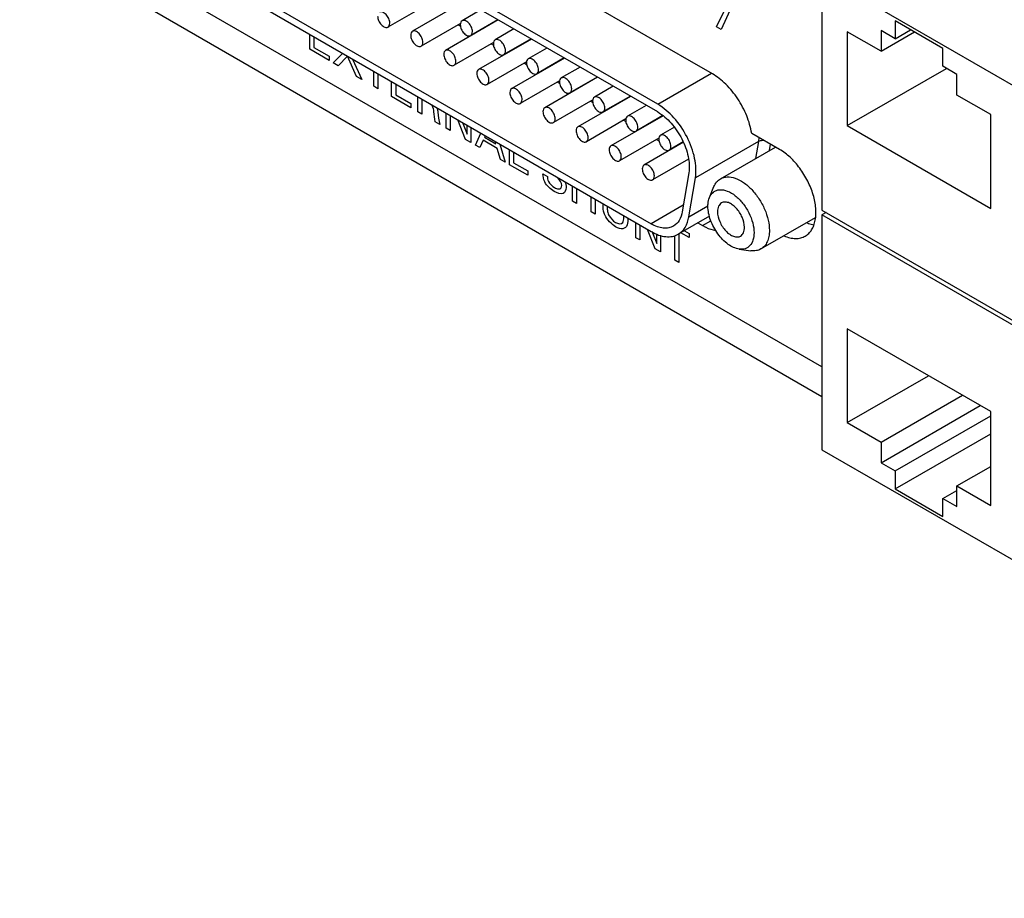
# Model space of a CAD drawing. Header units: inches. Extents: x 0 to 34, y 0 to 22.
# Tile 56 of 78: x 25.7 to 26.9, y 17.4 to 18.4. Entities that reach past the tile are written whole.
import ezdxf

# ---------------------------------------------------------------- set-up
doc = ezdxf.new("R2010")
doc.units = ezdxf.units.IN
doc.header["$LTSCALE"] = 1.87
doc.header["$MEASUREMENT"] = 0
doc.layers.get('0').update_dxf_attribs({"linetype": 'CONTINUOUS'})
doc.layers.add('02___PRT_ALL_AXES', color=7, linetype='CONTINUOUS')

msp = doc.modelspace()

# ---------------------------------------------------------------- linework, layer by layer
at = {"color": 7, "linetype": 'CONTINUOUS'}
for p, q in [((26.4734, 18.3003), (26.0042, 18.5712)), ((26.4734, 18.2913), (26.0042, 18.5622)), ((25.7301, 18.4996), (26.6647, 17.96)), ((26.6647, 18.4505), (26.6647, 18.1769)), ((27.5698, 17.9279), (26.6647, 18.4505)), ((26.0118, 18.4231), (26.4658, 18.161)), ((26.0118, 18.4141), (26.4658, 18.152)), ((26.205, 18.4167), (26.1591, 18.3902)), ((26.2491, 18.4208), (26.1877, 18.3853)), ((26.2673, 18.4103), (26.2455, 18.3976)), ((26.2435, 18.3944), (26.1977, 18.368)), ((26.2877, 18.3985), (26.2262, 18.363)), ((26.2409, 18.3929), (26.2436, 18.3913)), ((26.2873, 18.3987), (26.2555, 18.3803)), ((26.2718, 18.3898), (26.272, 18.3894)), ((26.2731, 18.3901), (26.273, 18.3904)), ((26.2751, 18.3916), (26.2752, 18.3913)), ((26.75, 18.3975), (26.75, 18.3766)), ((26.8057, 18.3654), (26.75, 18.3975)), ((26.2591, 18.3824), (26.2594, 18.3822)), ((26.2663, 18.3865), (26.2664, 18.3863)), ((26.268, 18.3871), (26.2677, 18.3874)), ((26.2699, 18.3886), (26.2702, 18.3883)), ((26.3059, 18.388), (26.284, 18.3754)), ((26.6943, 18.3847), (26.6943, 18.2754)), ((26.7337, 18.362), (26.6943, 18.3847)), ((26.7337, 18.3861), (26.7337, 18.362)), ((26.75, 18.3766), (26.7337, 18.3861)), ((26.7337, 18.362), (26.7726, 18.3845)), ((26.75, 18.3766), (26.7681, 18.3871)), ((26.2821, 18.3722), (26.2362, 18.3457)), ((26.3262, 18.3763), (26.2647, 18.3408)), ((26.2794, 18.3706), (26.2821, 18.3691)), ((26.3259, 18.3765), (26.294, 18.3581)), ((26.3084, 18.3662), (26.3063, 18.365)), ((26.3083, 18.3663), (26.3084, 18.3662)), ((26.3086, 18.3661), (26.3084, 18.3662)), ((26.3105, 18.3676), (26.3105, 18.3672)), ((26.312, 18.3684), (26.312, 18.3681)), ((26.3141, 18.3693), (26.3141, 18.3697)), ((26.2976, 18.3601), (26.2979, 18.3599)), ((26.3049, 18.3644), (26.3051, 18.3641)), ((26.3444, 18.3657), (26.3225, 18.3531)), ((26.8057, 18.3445), (26.8057, 18.3654)), ((26.3206, 18.3499), (26.2747, 18.3235)), ((26.3647, 18.354), (26.3033, 18.3185)), ((26.3179, 18.3484), (26.3206, 18.3468)), ((26.3644, 18.3542), (26.3325, 18.3358)), ((26.3453, 18.3432), (26.3454, 18.3429)), ((26.3466, 18.3435), (26.3465, 18.3439)), ((26.3486, 18.3451), (26.3487, 18.3448)), ((26.3525, 18.347), (26.3525, 18.3473)), ((26.3539, 18.3477), (26.3538, 18.3481)), ((26.3559, 18.3493), (26.356, 18.3489)), ((26.383, 18.3435), (26.3611, 18.3309)), ((26.822, 18.335), (26.8057, 18.3445)), ((26.3361, 18.3379), (26.3365, 18.3377)), ((26.4033, 18.3318), (26.3418, 18.2963)), ((26.403, 18.3319), (26.3711, 18.3136)), ((26.4734, 18.3003), (26.536, 18.3364)), ((26.6943, 18.2754), (26.8099, 18.3421)), ((26.822, 18.3109), (26.822, 18.335)), ((26.3591, 18.3277), (26.3133, 18.3012)), ((26.3565, 18.3261), (26.3592, 18.3246)), ((26.3843, 18.3208), (26.3843, 18.3212)), ((26.3859, 18.3221), (26.3859, 18.3217)), ((26.388, 18.323), (26.388, 18.3233)), ((26.4215, 18.3212), (26.3996, 18.3086)), ((26.3747, 18.3156), (26.375, 18.3154)), ((26.4418, 18.3095), (26.3804, 18.274)), ((26.4415, 18.3097), (26.4096, 18.2913)), ((26.8614, 18.2882), (26.822, 18.3109)), ((26.3977, 18.3054), (26.3518, 18.279)), ((26.395, 18.3039), (26.3977, 18.3023)), ((26.4203, 18.2971), (26.4199, 18.2973)), ((26.4218, 18.2983), (26.4221, 18.2981)), ((26.4242, 18.2994), (26.4239, 18.2995)), ((26.46, 18.299), (26.4382, 18.2864)), ((26.4132, 18.2934), (26.4135, 18.2932)), ((26.4798, 18.2869), (26.4189, 18.2518)), ((26.4795, 18.2871), (26.4482, 18.269)), ((26.8614, 18.1789), (26.8614, 18.2882)), ((26.4362, 18.2832), (26.3904, 18.2567)), ((26.4335, 18.2816), (26.4362, 18.2801)), ((26.4595, 18.2757), (26.4597, 18.2754)), ((26.4609, 18.276), (26.4606, 18.2763)), ((26.4628, 18.2775), (26.463, 18.2772)), ((26.4651, 18.2788), (26.4652, 18.2785)), ((26.4662, 18.2791), (26.4661, 18.2794)), ((26.4682, 18.2806), (26.4683, 18.2803)), ((26.6943, 18.2754), (26.8614, 18.1789)), ((26.4518, 18.2711), (26.4521, 18.2709)), ((26.4929, 18.2735), (26.4767, 18.2641)), ((26.4748, 18.2609), (26.4289, 18.2345)), ((26.5034, 18.2561), (26.4574, 18.2295)), ((26.4721, 18.2594), (26.4748, 18.2578)), ((26.5032, 18.2564), (26.4867, 18.2468)), ((26.5023, 18.2554), (26.5023, 18.2557)), ((26.5908, 18.257), (26.5173, 18.2146)), ((26.5908, 18.257), (26.5875, 18.2372)), ((26.5913, 18.2616), (26.5908, 18.257)), ((26.6045, 18.2539), (26.6033, 18.2463)), ((26.4903, 18.2489), (26.4906, 18.2487)), ((26.5465, 18.2135), (26.6105, 18.2505)), ((26.5094, 18.2364), (26.4674, 18.2122)), ((26.5096, 18.2205), (26.502, 18.1751)), ((26.5097, 18.1691), (26.5173, 18.2146)), ((26.5337, 18.1916), (26.5389, 18.2044)), ((26.5032, 18.1826), (26.4658, 18.161)), ((26.5097, 18.1691), (26.5319, 18.182)), ((26.6647, 18.1769), (27.5698, 17.6543)), ((26.6695, 18.1741), (26.6647, 18.1713)), ((26.6647, 18.1713), (26.6647, 17.8978)), ((27.5698, 17.6487), (26.6647, 18.1713)), ((26.5336, 18.1698), (26.4973, 18.1489)), ((26.5937, 18.1317), (26.6574, 18.1684)), ((26.5684, 18.1315), (26.582, 18.1297)), ((26.6943, 18.0387), (26.6943, 17.9294)), ((26.8614, 17.9422), (26.6943, 18.0387)), ((26.6943, 17.9294), (26.789, 17.984)), ((26.7337, 17.9067), (26.8283, 17.9613)), ((26.7337, 17.8826), (26.8492, 17.9493)), ((26.8614, 17.8329), (26.8614, 17.9422)), ((26.75, 17.8731), (26.8614, 17.9374)), ((26.6943, 17.9294), (26.7337, 17.9067)), ((26.75, 17.8522), (26.8614, 17.9165)), ((26.6647, 17.8978), (27.5698, 17.3752)), ((26.7337, 17.9067), (26.7337, 17.8826)), ((26.7337, 17.8826), (26.75, 17.8731)), ((26.75, 17.8731), (26.75, 17.8522)), ((26.822, 17.8556), (26.8614, 17.8783)), ((26.75, 17.8522), (26.8057, 17.8201)), ((26.8057, 17.841), (26.822, 17.8504)), ((26.822, 17.8315), (26.822, 17.8556)), ((26.822, 17.8556), (26.8614, 17.8329)), ((26.8057, 17.8201), (26.8057, 17.841)), ((26.8057, 17.841), (26.822, 17.8315))]:
    msp.add_line(p, q, dxfattribs=at)
at = {"color": 40, "linetype": 'CONTINUOUS'}
for p, q in [((26.6647, 17.9942), (25.7597, 18.5167)), ((26.5419, 18.3905), (26.5549, 18.4174)), ((26.5599, 18.4145), (26.5474, 18.3873)), ((26.5474, 18.3873), (26.5419, 18.3905)), ((26.0679, 18.3643), (26.0679, 18.3817)), ((26.0728, 18.3789), (26.0728, 18.3664)), ((26.0728, 18.3664), (26.0905, 18.3562)), ((26.0905, 18.3512), (26.0679, 18.3643)), ((26.0905, 18.3562), (26.0905, 18.3512)), ((26.0951, 18.3486), (26.1063, 18.3596)), ((26.1118, 18.3565), (26.101, 18.3451)), ((26.1224, 18.3328), (26.1118, 18.3565)), ((26.101, 18.3451), (26.0951, 18.3486)), ((26.1177, 18.353), (26.1285, 18.3292)), ((26.1285, 18.3292), (26.1224, 18.3328)), ((26.1425, 18.3212), (26.1425, 18.3386)), ((26.1473, 18.3358), (26.1473, 18.3184)), ((26.1473, 18.3184), (26.1425, 18.3212)), ((26.1633, 18.3092), (26.1633, 18.3266)), ((26.1682, 18.3238), (26.1682, 18.3113)), ((26.1859, 18.2961), (26.1633, 18.3092)), ((26.1682, 18.3113), (26.1859, 18.3011)), ((26.1938, 18.2916), (26.1938, 18.309)), ((26.1859, 18.3011), (26.1859, 18.2961)), ((26.1987, 18.3062), (26.1987, 18.2888)), ((26.1987, 18.2888), (26.1938, 18.2916)), ((26.227, 18.2724), (26.227, 18.2898)), ((26.2315, 18.2873), (26.2315, 18.2698)), ((26.2195, 18.2767), (26.2142, 18.2798)), ((26.2495, 18.2594), (26.2404, 18.2821)), ((26.2459, 18.2789), (26.2512, 18.2655)), ((26.2512, 18.2655), (26.2512, 18.2758)), ((26.2315, 18.2698), (26.227, 18.2724)), ((26.2558, 18.2732), (26.2558, 18.2558)), ((26.261, 18.2528), (26.2673, 18.2665)), ((26.2722, 18.2637), (26.2714, 18.262)), ((26.2558, 18.2558), (26.2495, 18.2594)), ((26.266, 18.2499), (26.261, 18.2528)), ((26.2699, 18.2583), (26.266, 18.2499)), ((26.2863, 18.2488), (26.2699, 18.2583)), ((26.2714, 18.262), (26.2848, 18.2542)), ((26.2848, 18.2542), (26.2841, 18.2569)), ((26.2894, 18.2538), (26.2955, 18.2328)), ((26.2901, 18.2359), (26.2863, 18.2488)), ((26.3006, 18.2299), (26.3006, 18.2474)), ((26.3054, 18.2446), (26.3054, 18.2322)), ((26.2955, 18.2328), (26.2901, 18.2359)), ((26.3219, 18.2176), (26.3006, 18.2299)), ((26.3054, 18.2322), (26.3219, 18.2226)), ((26.3219, 18.2226), (26.3219, 18.2176)), ((26.3397, 18.2193), (26.3448, 18.2163)), ((26.374, 18.1875), (26.374, 18.205)), ((26.3789, 18.2021), (26.3789, 18.1847)), ((26.3789, 18.1847), (26.374, 18.1875)), ((26.3958, 18.175), (26.3958, 18.1924)), ((26.4007, 18.1896), (26.4007, 18.1721)), ((26.4097, 18.1829), (26.4097, 18.1843)), ((26.4007, 18.1721), (26.3958, 18.175)), ((26.4146, 18.1815), (26.4146, 18.1796)), ((26.4339, 18.1688), (26.4339, 18.1704)), ((26.4386, 18.1677), (26.4386, 18.1659)), ((26.448, 18.1448), (26.448, 18.1622)), ((26.4525, 18.1597), (26.4525, 18.1422)), ((26.4705, 18.1318), (26.4614, 18.1545)), ((26.4665, 18.1523), (26.4723, 18.1379)), ((26.4723, 18.1379), (26.4723, 18.1488)), ((26.4981, 18.1489), (26.4981, 18.1159)), ((26.51, 18.1451), (26.5004, 18.1506)), ((26.5046, 18.153), (26.51, 18.1499)), ((26.51, 18.1499), (26.51, 18.1451)), ((26.4525, 18.1422), (26.448, 18.1448)), ((26.4768, 18.1472), (26.4768, 18.1282)), ((26.4932, 18.1187), (26.4932, 18.1471)), ((26.4768, 18.1282), (26.4705, 18.1318)), ((26.4981, 18.1159), (26.4932, 18.1187))]:
    msp.add_line(p, q, dxfattribs=at)
at = {"color": 7, "linetype": 'CONTINUOUS'}
for points, knots in [([(26.1471, 18.403), (26.1471, 18.4012), (26.148, 18.3975), (26.1506, 18.3935), (26.1533, 18.3911), (26.1554, 18.39), (26.1574, 18.3896), (26.1586, 18.3899), (26.1591, 18.3902)], [0, 0, 0, 0, 0.269846, 0.561291, 0.695439, 0.813131, 0.912852, 1, 1, 1, 1]), ([(26.1612, 18.3948), (26.1612, 18.3966), (26.1602, 18.4003), (26.1577, 18.4042), (26.155, 18.4066), (26.1529, 18.4077), (26.1509, 18.4081), (26.1496, 18.4078), (26.1491, 18.4075)], [0, 0, 0, 0, 0.269846, 0.561291, 0.695439, 0.813131, 0.912852, 1, 1, 1, 1]), ([(26.1591, 18.3902), (26.1598, 18.3906), (26.161, 18.3921), (26.1612, 18.3938), (26.1612, 18.3948)], [0, 0, 0, 0, 0.449232, 1, 1, 1, 1]), ([(26.2455, 18.3976), (26.2448, 18.3972), (26.2436, 18.3958), (26.2434, 18.394), (26.2434, 18.393)], [0, 0, 0, 0, 0.449232, 1, 1, 1, 1]), ([(26.2434, 18.393), (26.2434, 18.3913), (26.2444, 18.3876), (26.2469, 18.3836), (26.2496, 18.3812), (26.2517, 18.3801), (26.2537, 18.3797), (26.255, 18.38), (26.2555, 18.3803)], [0, 0, 0, 0, 0.269846, 0.561291, 0.695439, 0.813131, 0.912852, 1, 1, 1, 1]), ([(26.2575, 18.3849), (26.2575, 18.3867), (26.2566, 18.3904), (26.254, 18.3943), (26.2513, 18.3967), (26.2492, 18.3978), (26.2472, 18.3982), (26.246, 18.3979), (26.2455, 18.3976)], [0, 0, 0, 0, 0.269846, 0.561291, 0.695439, 0.813131, 0.912852, 1, 1, 1, 1]), ([(26.1877, 18.3853), (26.187, 18.3849), (26.1858, 18.3834), (26.1856, 18.3817), (26.1856, 18.3807)], [0, 0, 0, 0, 0.449232, 1, 1, 1, 1]), ([(26.1856, 18.3807), (26.1856, 18.3789), (26.1866, 18.3752), (26.1891, 18.3713), (26.1918, 18.3689), (26.1939, 18.3678), (26.1959, 18.3673), (26.1972, 18.3677), (26.1977, 18.368)], [0, 0, 0, 0, 0.269846, 0.561291, 0.695439, 0.813131, 0.912852, 1, 1, 1, 1]), ([(26.1997, 18.3725), (26.1997, 18.3743), (26.1988, 18.378), (26.1962, 18.382), (26.1935, 18.3844), (26.1914, 18.3855), (26.1894, 18.3859), (26.1882, 18.3856), (26.1877, 18.3853)], [0, 0, 0, 0, 0.269846, 0.561291, 0.695439, 0.813131, 0.912852, 1, 1, 1, 1]), ([(26.2555, 18.3803), (26.2561, 18.3807), (26.2573, 18.3822), (26.2575, 18.3839), (26.2575, 18.3849)], [0, 0, 0, 0, 0.449232, 1, 1, 1, 1]), ([(26.1977, 18.368), (26.1983, 18.3683), (26.1995, 18.3698), (26.1997, 18.3716), (26.1997, 18.3725)], [0, 0, 0, 0, 0.449232, 1, 1, 1, 1]), ([(26.284, 18.3754), (26.2833, 18.375), (26.2822, 18.3735), (26.2819, 18.3718), (26.2819, 18.3708)], [0, 0, 0, 0, 0.449232, 1, 1, 1, 1]), ([(26.2819, 18.3708), (26.2819, 18.369), (26.2829, 18.3653), (26.2855, 18.3614), (26.2882, 18.359), (26.2902, 18.3578), (26.2923, 18.3574), (26.2935, 18.3578), (26.294, 18.3581)], [0, 0, 0, 0, 0.269846, 0.561291, 0.695439, 0.813131, 0.912852, 1, 1, 1, 1]), ([(26.2961, 18.3626), (26.2961, 18.3644), (26.2951, 18.3681), (26.2926, 18.3721), (26.2899, 18.3745), (26.2878, 18.3756), (26.2858, 18.376), (26.2845, 18.3757), (26.284, 18.3754)], [0, 0, 0, 0, 0.269846, 0.561291, 0.695439, 0.813131, 0.912852, 1, 1, 1, 1]), ([(26.2262, 18.363), (26.2255, 18.3626), (26.2244, 18.3612), (26.2241, 18.3594), (26.2241, 18.3585)], [0, 0, 0, 0, 0.449232, 1, 1, 1, 1]), ([(26.2241, 18.3585), (26.2241, 18.3567), (26.2251, 18.353), (26.2277, 18.349), (26.2304, 18.3466), (26.2324, 18.3455), (26.2345, 18.3451), (26.2357, 18.3454), (26.2362, 18.3457)], [0, 0, 0, 0, 0.269846, 0.561291, 0.695439, 0.813131, 0.912852, 1, 1, 1, 1]), ([(26.2383, 18.3503), (26.2383, 18.3521), (26.2373, 18.3558), (26.2348, 18.3597), (26.232, 18.3621), (26.23, 18.3632), (26.228, 18.3636), (26.2267, 18.3633), (26.2262, 18.363)], [0, 0, 0, 0, 0.269846, 0.561291, 0.695439, 0.813131, 0.912852, 1, 1, 1, 1]), ([(26.294, 18.3581), (26.2947, 18.3584), (26.2959, 18.3599), (26.2961, 18.3617), (26.2961, 18.3626)], [0, 0, 0, 0, 0.449232, 1, 1, 1, 1]), ([(26.2362, 18.3457), (26.2369, 18.3461), (26.238, 18.3476), (26.2383, 18.3493), (26.2383, 18.3503)], [0, 0, 0, 0, 0.449232, 1, 1, 1, 1]), ([(26.3225, 18.3531), (26.3219, 18.3527), (26.3207, 18.3513), (26.3205, 18.3495), (26.3205, 18.3485)], [0, 0, 0, 0, 0.449232, 1, 1, 1, 1]), ([(26.3205, 18.3485), (26.3205, 18.3468), (26.3215, 18.3431), (26.324, 18.3391), (26.3267, 18.3367), (26.3288, 18.3356), (26.3308, 18.3352), (26.3321, 18.3355), (26.3325, 18.3358)], [0, 0, 0, 0, 0.269846, 0.561291, 0.695439, 0.813131, 0.912852, 1, 1, 1, 1]), ([(26.3346, 18.3404), (26.3346, 18.3422), (26.3336, 18.3459), (26.3311, 18.3498), (26.3284, 18.3522), (26.3263, 18.3533), (26.3243, 18.3537), (26.323, 18.3534), (26.3225, 18.3531)], [0, 0, 0, 0, 0.269846, 0.561291, 0.695439, 0.813131, 0.912852, 1, 1, 1, 1]), ([(26.2647, 18.3408), (26.2641, 18.3404), (26.2629, 18.3389), (26.2627, 18.3372), (26.2627, 18.3362)], [0, 0, 0, 0, 0.449232, 1, 1, 1, 1]), ([(26.2627, 18.3362), (26.2627, 18.3344), (26.2637, 18.3307), (26.2662, 18.3268), (26.2689, 18.3244), (26.271, 18.3233), (26.273, 18.3228), (26.2742, 18.3232), (26.2747, 18.3235)], [0, 0, 0, 0, 0.269846, 0.561291, 0.695439, 0.813131, 0.912852, 1, 1, 1, 1]), ([(26.2768, 18.328), (26.2768, 18.3298), (26.2758, 18.3335), (26.2733, 18.3375), (26.2706, 18.3399), (26.2685, 18.341), (26.2665, 18.3414), (26.2652, 18.3411), (26.2647, 18.3408)], [0, 0, 0, 0, 0.269846, 0.561291, 0.695439, 0.813131, 0.912852, 1, 1, 1, 1]), ([(26.3325, 18.3358), (26.3332, 18.3362), (26.3344, 18.3377), (26.3346, 18.3394), (26.3346, 18.3404)], [0, 0, 0, 0, 0.449232, 1, 1, 1, 1]), ([(26.2747, 18.3235), (26.2754, 18.3238), (26.2766, 18.3253), (26.2768, 18.3271), (26.2768, 18.328)], [0, 0, 0, 0, 0.449232, 1, 1, 1, 1]), ([(26.3611, 18.3309), (26.3604, 18.3305), (26.3592, 18.329), (26.359, 18.3272), (26.359, 18.3263)], [0, 0, 0, 0, 0.449232, 1, 1, 1, 1]), ([(26.359, 18.3263), (26.359, 18.3245), (26.36, 18.3208), (26.3625, 18.3169), (26.3652, 18.3145), (26.3673, 18.3133), (26.3693, 18.3129), (26.3706, 18.3133), (26.3711, 18.3136)], [0, 0, 0, 0, 0.269846, 0.561291, 0.695439, 0.813131, 0.912852, 1, 1, 1, 1]), ([(26.3732, 18.3181), (26.3732, 18.3199), (26.3722, 18.3236), (26.3696, 18.3275), (26.3669, 18.33), (26.3649, 18.3311), (26.3628, 18.3315), (26.3616, 18.3312), (26.3611, 18.3309)], [0, 0, 0, 0, 0.269846, 0.561291, 0.695439, 0.813131, 0.912852, 1, 1, 1, 1]), ([(26.3033, 18.3185), (26.3026, 18.3181), (26.3014, 18.3167), (26.3012, 18.3149), (26.3012, 18.3139)], [0, 0, 0, 0, 0.449232, 1, 1, 1, 1]), ([(26.3012, 18.3139), (26.3012, 18.3122), (26.3022, 18.3085), (26.3047, 18.3045), (26.3074, 18.3021), (26.3095, 18.301), (26.3115, 18.3006), (26.3128, 18.3009), (26.3133, 18.3012)], [0, 0, 0, 0, 0.269846, 0.561291, 0.695439, 0.813131, 0.912852, 1, 1, 1, 1]), ([(26.3154, 18.3058), (26.3154, 18.3076), (26.3144, 18.3113), (26.3118, 18.3152), (26.3091, 18.3176), (26.3071, 18.3187), (26.305, 18.3191), (26.3038, 18.3188), (26.3033, 18.3185)], [0, 0, 0, 0, 0.269846, 0.561291, 0.695439, 0.813131, 0.912852, 1, 1, 1, 1]), ([(26.3711, 18.3136), (26.3718, 18.3139), (26.3729, 18.3154), (26.3732, 18.3172), (26.3732, 18.3181)], [0, 0, 0, 0, 0.449232, 1, 1, 1, 1]), ([(26.3996, 18.3086), (26.3989, 18.3082), (26.3978, 18.3068), (26.3976, 18.305), (26.3976, 18.304)], [0, 0, 0, 0, 0.449232, 1, 1, 1, 1]), ([(26.4117, 18.2959), (26.4117, 18.2977), (26.4107, 18.3014), (26.4082, 18.3053), (26.4055, 18.3077), (26.4034, 18.3088), (26.4014, 18.3092), (26.4001, 18.3089), (26.3996, 18.3086)], [0, 0, 0, 0, 0.269846, 0.561291, 0.695439, 0.813131, 0.912852, 1, 1, 1, 1]), ([(26.3133, 18.3012), (26.314, 18.3016), (26.3151, 18.3031), (26.3154, 18.3048), (26.3154, 18.3058)], [0, 0, 0, 0, 0.449232, 1, 1, 1, 1]), ([(26.3976, 18.304), (26.3976, 18.3023), (26.3985, 18.2986), (26.4011, 18.2946), (26.4038, 18.2922), (26.4058, 18.2911), (26.4079, 18.2907), (26.4091, 18.291), (26.4096, 18.2913)], [0, 0, 0, 0, 0.269846, 0.561291, 0.695439, 0.813131, 0.912852, 1, 1, 1, 1]), ([(26.5173, 18.2146), (26.5185, 18.222), (26.5173, 18.2388), (26.5084, 18.2629), (26.4937, 18.2846), (26.4805, 18.2962), (26.4734, 18.3003)], [0, 0, 0, 0, 0.225642, 0.487894, 0.75689, 1, 1, 1, 1]), ([(26.3418, 18.2963), (26.3411, 18.2959), (26.34, 18.2944), (26.3397, 18.2927), (26.3397, 18.2917)], [0, 0, 0, 0, 0.449232, 1, 1, 1, 1]), ([(26.3397, 18.2917), (26.3397, 18.2899), (26.3407, 18.2862), (26.3433, 18.2823), (26.346, 18.2799), (26.348, 18.2787), (26.3501, 18.2783), (26.3513, 18.2787), (26.3518, 18.279)], [0, 0, 0, 0, 0.269846, 0.561291, 0.695439, 0.813131, 0.912852, 1, 1, 1, 1]), ([(26.3539, 18.2835), (26.3539, 18.2853), (26.3529, 18.289), (26.3504, 18.293), (26.3477, 18.2954), (26.3456, 18.2965), (26.3436, 18.2969), (26.3423, 18.2966), (26.3418, 18.2963)], [0, 0, 0, 0, 0.269846, 0.561291, 0.695439, 0.813131, 0.912852, 1, 1, 1, 1]), ([(26.4096, 18.2913), (26.4103, 18.2917), (26.4115, 18.2931), (26.4117, 18.2949), (26.4117, 18.2959)], [0, 0, 0, 0, 0.449232, 1, 1, 1, 1]), ([(26.4382, 18.2864), (26.4375, 18.286), (26.4363, 18.2845), (26.4361, 18.2827), (26.4361, 18.2818)], [0, 0, 0, 0, 0.449232, 1, 1, 1, 1]), ([(26.4502, 18.2736), (26.4502, 18.2754), (26.4493, 18.2791), (26.4467, 18.283), (26.444, 18.2854), (26.4419, 18.2866), (26.4399, 18.287), (26.4387, 18.2867), (26.4382, 18.2864)], [0, 0, 0, 0, 0.269846, 0.561291, 0.695439, 0.813131, 0.912852, 1, 1, 1, 1]), ([(26.4734, 18.2913), (26.4792, 18.2879), (26.4901, 18.2784), (26.5023, 18.2604), (26.5096, 18.2406), (26.5106, 18.2267), (26.5096, 18.2205)], [0, 0, 0, 0, 0.24311, 0.512107, 0.774358, 1, 1, 1, 1]), ([(26.3518, 18.279), (26.3525, 18.2793), (26.3537, 18.2808), (26.3539, 18.2826), (26.3539, 18.2835)], [0, 0, 0, 0, 0.449232, 1, 1, 1, 1]), ([(26.3924, 18.2613), (26.3924, 18.2631), (26.3914, 18.2668), (26.3889, 18.2707), (26.3862, 18.2731), (26.3841, 18.2742), (26.3821, 18.2746), (26.3809, 18.2743), (26.3804, 18.274)], [0, 0, 0, 0, 0.269846, 0.561291, 0.695439, 0.813131, 0.912852, 1, 1, 1, 1]), ([(26.4361, 18.2818), (26.4361, 18.28), (26.4371, 18.2763), (26.4396, 18.2724), (26.4423, 18.27), (26.4444, 18.2688), (26.4464, 18.2684), (26.4477, 18.2688), (26.4482, 18.269)], [0, 0, 0, 0, 0.269846, 0.561291, 0.695439, 0.813131, 0.912852, 1, 1, 1, 1]), ([(26.3804, 18.274), (26.3797, 18.2736), (26.3785, 18.2722), (26.3783, 18.2704), (26.3783, 18.2694)], [0, 0, 0, 0, 0.449232, 1, 1, 1, 1]), ([(26.3783, 18.2694), (26.3783, 18.2677), (26.3793, 18.264), (26.3818, 18.26), (26.3845, 18.2576), (26.3866, 18.2565), (26.3886, 18.2561), (26.3899, 18.2564), (26.3904, 18.2567)], [0, 0, 0, 0, 0.269846, 0.561291, 0.695439, 0.813131, 0.912852, 1, 1, 1, 1]), ([(26.4482, 18.269), (26.4488, 18.2694), (26.45, 18.2709), (26.4502, 18.2727), (26.4502, 18.2736)], [0, 0, 0, 0, 0.449232, 1, 1, 1, 1]), ([(26.4767, 18.2641), (26.476, 18.2637), (26.4749, 18.2623), (26.4746, 18.2605), (26.4746, 18.2595)], [0, 0, 0, 0, 0.449232, 1, 1, 1, 1]), ([(26.4888, 18.2514), (26.4888, 18.2532), (26.4878, 18.2569), (26.4852, 18.2608), (26.4825, 18.2632), (26.4805, 18.2643), (26.4785, 18.2647), (26.4772, 18.2644), (26.4767, 18.2641)], [0, 0, 0, 0, 0.269846, 0.561291, 0.695439, 0.813131, 0.912852, 1, 1, 1, 1]), ([(26.3904, 18.2567), (26.391, 18.2571), (26.3922, 18.2586), (26.3924, 18.2603), (26.3924, 18.2613)], [0, 0, 0, 0, 0.449232, 1, 1, 1, 1]), ([(26.4189, 18.2518), (26.4182, 18.2514), (26.4171, 18.2499), (26.4168, 18.2482), (26.4168, 18.2472)], [0, 0, 0, 0, 0.449232, 1, 1, 1, 1]), ([(26.431, 18.239), (26.431, 18.2408), (26.43, 18.2445), (26.4274, 18.2484), (26.4247, 18.2509), (26.4227, 18.252), (26.4206, 18.2524), (26.4194, 18.2521), (26.4189, 18.2518)], [0, 0, 0, 0, 0.269846, 0.561291, 0.695439, 0.813131, 0.912852, 1, 1, 1, 1]), ([(26.4746, 18.2595), (26.4746, 18.2578), (26.4756, 18.2541), (26.4782, 18.2501), (26.4809, 18.2477), (26.4829, 18.2466), (26.4849, 18.2462), (26.4862, 18.2465), (26.4867, 18.2468)], [0, 0, 0, 0, 0.269846, 0.561291, 0.695439, 0.813131, 0.912852, 1, 1, 1, 1]), ([(26.4867, 18.2468), (26.4874, 18.2472), (26.4885, 18.2486), (26.4888, 18.2504), (26.4888, 18.2514)], [0, 0, 0, 0, 0.449232, 1, 1, 1, 1]), ([(26.5908, 18.257), (26.5912, 18.2573), (26.5931, 18.2581), (26.5953, 18.2584), (26.5969, 18.2584)], [0, 0, 0, 0, 0.2313, 1, 1, 1, 1]), ([(26.4168, 18.2472), (26.4168, 18.2454), (26.4178, 18.2417), (26.4203, 18.2378), (26.4231, 18.2354), (26.4251, 18.2342), (26.4271, 18.2338), (26.4284, 18.2342), (26.4289, 18.2345)], [0, 0, 0, 0, 0.269846, 0.561291, 0.695439, 0.813131, 0.912852, 1, 1, 1, 1]), ([(26.4289, 18.2345), (26.4296, 18.2348), (26.4307, 18.2363), (26.431, 18.2381), (26.431, 18.239)], [0, 0, 0, 0, 0.449232, 1, 1, 1, 1]), ([(26.4574, 18.2295), (26.4568, 18.2291), (26.4556, 18.2277), (26.4554, 18.2259), (26.4554, 18.2249)], [0, 0, 0, 0, 0.449232, 1, 1, 1, 1]), ([(26.4695, 18.2168), (26.4695, 18.2186), (26.4685, 18.2223), (26.466, 18.2262), (26.4633, 18.2286), (26.4612, 18.2297), (26.4592, 18.2301), (26.4579, 18.2298), (26.4574, 18.2295)], [0, 0, 0, 0, 0.269846, 0.561291, 0.695439, 0.813131, 0.912852, 1, 1, 1, 1]), ([(26.4554, 18.2249), (26.4554, 18.2232), (26.4563, 18.2195), (26.4589, 18.2155), (26.4616, 18.2131), (26.4637, 18.212), (26.4657, 18.2116), (26.4669, 18.2119), (26.4674, 18.2122)], [0, 0, 0, 0, 0.269846, 0.561291, 0.695439, 0.813131, 0.912852, 1, 1, 1, 1]), ([(26.4674, 18.2122), (26.4681, 18.2126), (26.4693, 18.214), (26.4695, 18.2158), (26.4695, 18.2168)], [0, 0, 0, 0, 0.449232, 1, 1, 1, 1]), ([(26.5389, 18.2044), (26.5397, 18.2063), (26.5417, 18.2099), (26.5448, 18.2125), (26.5465, 18.2135)], [0, 0, 0, 0, 0.519235, 1, 1, 1, 1]), ([(26.5465, 18.2135), (26.5488, 18.2149), (26.5548, 18.2164), (26.5643, 18.2145), (26.5741, 18.2092), (26.5834, 18.2009), (26.5917, 18.1903), (26.5982, 18.1783), (26.6024, 18.1658), (26.6035, 18.1573), (26.6035, 18.1533)], [0, 0, 0, 0, 0.086932, 0.186403, 0.303797, 0.437614, 0.582119, 0.729437, 0.871173, 1, 1, 1, 1]), ([(26.5337, 18.1916), (26.5347, 18.1941), (26.5371, 18.1975), (26.5417, 18.2001), (26.5472, 18.2012), (26.5552, 18.1995), (26.5644, 18.1938), (26.5728, 18.1851), (26.5798, 18.1742), (26.5844, 18.1625), (26.5856, 18.1544), (26.5856, 18.1505)], [0, 0, 0, 0, 0.094042, 0.13866, 0.184785, 0.288975, 0.415238, 0.560027, 0.713636, 0.86403, 1, 1, 1, 1]), ([(26.5319, 18.1816), (26.5319, 18.1825), (26.532, 18.1859), (26.5327, 18.1893), (26.5337, 18.1916)], [0, 0, 0, 0, 0.269664, 1, 1, 1, 1]), ([(26.5476, 18.1853), (26.5461, 18.1844), (26.5436, 18.1812), (26.543, 18.1773), (26.543, 18.1751)], [0, 0, 0, 0, 0.449225, 1, 1, 1, 1]), ([(26.5745, 18.157), (26.5745, 18.1609), (26.5723, 18.1692), (26.5667, 18.1779), (26.5606, 18.1833), (26.556, 18.1858), (26.5516, 18.1867), (26.5488, 18.186), (26.5476, 18.1853)], [0, 0, 0, 0, 0.269848, 0.561309, 0.695456, 0.813138, 0.912854, 1, 1, 1, 1]), ([(26.502, 18.1751), (26.5014, 18.1716), (26.4994, 18.165), (26.4945, 18.1599), (26.4918, 18.1584)], [0, 0, 0, 0, 0.535562, 1, 1, 1, 1]), ([(26.5684, 18.1315), (26.5638, 18.1322), (26.5541, 18.137), (26.5427, 18.1491), (26.5344, 18.1645), (26.5319, 18.1761), (26.5319, 18.1816)], [0, 0, 0, 0, 0.211835, 0.472557, 0.749064, 1, 1, 1, 1]), ([(26.543, 18.1751), (26.543, 18.1712), (26.5452, 18.1629), (26.5509, 18.1542), (26.5569, 18.1488), (26.5615, 18.1463), (26.566, 18.1454), (26.5688, 18.1461), (26.5699, 18.1468)], [0, 0, 0, 0, 0.269848, 0.561309, 0.695456, 0.813138, 0.912854, 1, 1, 1, 1]), ([(26.4918, 18.1584), (26.4901, 18.1574), (26.4861, 18.156), (26.4796, 18.1558), (26.4726, 18.1575), (26.4681, 18.1596), (26.4658, 18.161)], [0, 0, 0, 0, 0.217771, 0.45096, 0.710186, 1, 1, 1, 1]), ([(26.4973, 18.1489), (26.5006, 18.1507), (26.5065, 18.1569), (26.5089, 18.1649), (26.5097, 18.1691)], [0, 0, 0, 0, 0.464439, 1, 1, 1, 1]), ([(26.4658, 18.152), (26.4686, 18.1504), (26.474, 18.1478), (26.4825, 18.1457), (26.4904, 18.1459), (26.4952, 18.1477), (26.4973, 18.1489)], [0, 0, 0, 0, 0.289815, 0.549041, 0.782229, 1, 1, 1, 1]), ([(26.5856, 18.1505), (26.5856, 18.1477), (26.585, 18.1423), (26.5815, 18.1354), (26.5754, 18.1314), (26.5707, 18.1312), (26.5684, 18.1315)], [0, 0, 0, 0, 0.291542, 0.537642, 0.761262, 1, 1, 1, 1]), ([(26.5699, 18.1468), (26.5714, 18.1476), (26.574, 18.1509), (26.5745, 18.1548), (26.5745, 18.157)], [0, 0, 0, 0, 0.449225, 1, 1, 1, 1]), ([(26.6035, 18.1533), (26.6035, 18.1509), (26.6032, 18.1464), (26.6013, 18.1401), (26.5982, 18.135), (26.5953, 18.1326), (26.5937, 18.1317)], [0, 0, 0, 0, 0.289772, 0.549064, 0.782222, 1, 1, 1, 1]), ([(26.5937, 18.1317), (26.5921, 18.1307), (26.5882, 18.1294), (26.5841, 18.1294), (26.582, 18.1297)], [0, 0, 0, 0, 0.480731, 1, 1, 1, 1])]:
    msp.add_open_spline(points, degree=3, knots=knots, dxfattribs=at)
at = {"color": 40, "linetype": 'CONTINUOUS'}
for points, knots in [([(26.2126, 18.2915), (26.2124, 18.2938), (26.212, 18.297), (26.2103, 18.2993), (26.2101, 18.2996)], [0, 0, 0, 0, 0.862948, 1, 1, 1, 1]), ([(26.3448, 18.2163), (26.3449, 18.2145), (26.3457, 18.2088), (26.3508, 18.2048), (26.3533, 18.2033)], [0, 0, 0, 0, 0.373047, 1, 1, 1, 1]), ([(26.3533, 18.2033), (26.3548, 18.2024), (26.3587, 18.2005), (26.3616, 18.2032), (26.3616, 18.2058)], [0, 0, 0, 0, 0.395864, 1, 1, 1, 1]), ([(26.3616, 18.2058), (26.3616, 18.2085), (26.3588, 18.2127), (26.3561, 18.2152), (26.3558, 18.2155)], [0, 0, 0, 0, 0.862312, 1, 1, 1, 1]), ([(26.3667, 18.2035), (26.3667, 18.2002), (26.3636, 18.1941), (26.3564, 18.1967), (26.3528, 18.1988)], [0, 0, 0, 0, 0.443309, 1, 1, 1, 1]), ([(26.4118, 18.1714), (26.4115, 18.172), (26.4099, 18.176), (26.4097, 18.1799), (26.4097, 18.1829)], [0, 0, 0, 0, 0.164991, 1, 1, 1, 1]), ([(26.4146, 18.1796), (26.4146, 18.1787), (26.4147, 18.1761), (26.4154, 18.1732), (26.4162, 18.1714)], [0, 0, 0, 0, 0.369156, 1, 1, 1, 1]), ([(26.4243, 18.1627), (26.4274, 18.1609), (26.4335, 18.1601), (26.4339, 18.1664), (26.4339, 18.1688)], [0, 0, 0, 0, 0.603982, 1, 1, 1, 1]), ([(26.4386, 18.1659), (26.4386, 18.1652), (26.4386, 18.1614), (26.4374, 18.1582), (26.4357, 18.1567)], [0, 0, 0, 0, 0.179494, 1, 1, 1, 1]), ([(26.4357, 18.1567), (26.4349, 18.156), (26.4317, 18.1545), (26.4272, 18.1559), (26.4243, 18.1576)], [0, 0, 0, 0, 0.306087, 1, 1, 1, 1])]:
    msp.add_open_spline(points, degree=3, knots=knots, dxfattribs=at)
for points in [[(26.2142, 18.2798), (26.2132, 18.2838), (26.213, 18.2877), (26.2126, 18.2915)], [(26.2157, 18.2964), (26.2165, 18.2945), (26.2171, 18.2925), (26.2173, 18.2909)], [(26.2173, 18.2909), (26.2177, 18.2863), (26.2182, 18.2816), (26.2195, 18.2767)], [(26.3418, 18.2098), (26.3402, 18.213), (26.3397, 18.2164), (26.3397, 18.2193)], [(26.3528, 18.1988), (26.3489, 18.2011), (26.3442, 18.2049), (26.3418, 18.2098)], [(26.3653, 18.21), (26.3662, 18.2078), (26.3667, 18.2054), (26.3667, 18.2035)], [(26.4243, 18.1576), (26.4197, 18.1603), (26.4144, 18.1655), (26.4118, 18.1714)], [(26.4162, 18.1714), (26.418, 18.1676), (26.4214, 18.1644), (26.4243, 18.1627)]]:
    msp.add_open_spline(points, degree=3, dxfattribs=at)
at = {"layer": '02___PRT_ALL_AXES', "color": 7, "linetype": 'CONTINUOUS'}
for p, q in [((26.5372, 18.3357), (26.0387, 18.6235)), ((26.6153, 18.2477), (26.5829, 18.2664)), ((26.5203, 18.1621), (26.5257, 18.159)), ((26.5257, 18.159), (26.5353, 18.1645))]:
    msp.add_line(p, q, dxfattribs=at)
for points, knots in [([(26.5829, 18.2664), (26.5817, 18.2734), (26.5776, 18.2875), (26.5673, 18.3069), (26.5559, 18.3211), (26.5454, 18.3303), (26.54, 18.3341), (26.5372, 18.3357)], [0, 0, 0, 0, 0.248671, 0.511177, 0.767609, 0.887952, 1, 1, 1, 1]), ([(26.6453, 18.1468), (26.6468, 18.1476), (26.6496, 18.1498), (26.653, 18.154), (26.6555, 18.1592), (26.6578, 18.1676), (26.6581, 18.1799), (26.6549, 18.1954), (26.6485, 18.2112), (26.6394, 18.2259), (26.6284, 18.2385), (26.6198, 18.2451), (26.6153, 18.2477)], [0, 0, 0, 0, 0.042862, 0.087486, 0.135326, 0.187283, 0.304553, 0.438222, 0.582572, 0.729699, 0.871349, 1, 1, 1, 1]), ([(26.647, 18.1624), (26.6477, 18.1621), (26.6505, 18.161), (26.6533, 18.1602), (26.6555, 18.1598)], [0, 0, 0, 0, 0.260924, 1, 1, 1, 1]), ([(26.5257, 18.159), (26.527, 18.1583), (26.5318, 18.1557), (26.537, 18.1539), (26.5409, 18.1532)], [0, 0, 0, 0, 0.267153, 1, 1, 1, 1]), ([(26.6205, 18.1471), (26.6227, 18.1461), (26.6271, 18.1446), (26.6338, 18.1437), (26.6399, 18.1443), (26.6437, 18.1458), (26.6453, 18.1468)], [0, 0, 0, 0, 0.28256, 0.539467, 0.775545, 1, 1, 1, 1])]:
    msp.add_open_spline(points, degree=3, knots=knots, dxfattribs=at)

doc.saveas('drawing.dxf')
